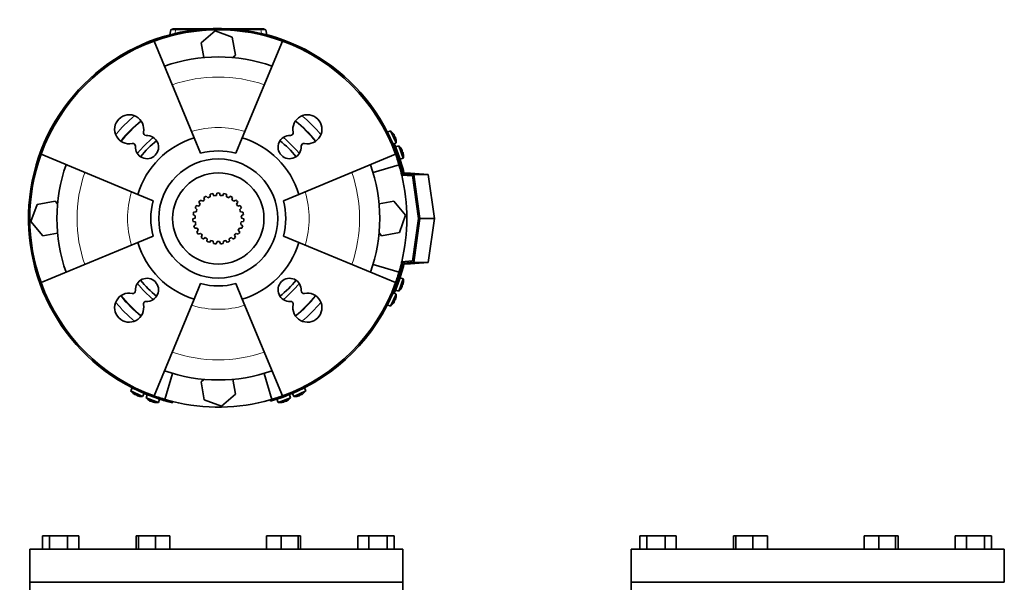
# Model space of a CAD drawing. Header units: millimetres. Extents: x 203 to 976, y -929 to 1223.
# Tile 18 of 18: x 203 to 948, y 798 to 1223. Entities that reach past the tile are written whole.
import ezdxf

# ---------------------------------------------------------------- set-up
doc = ezdxf.new("R2010")
doc.units = ezdxf.units.MM
for name, color, linetype in [('LOW_344-1-', 7, 'Continuous'), ('M5X8_UNI7687', 7, 'Continuous'), ('VSI184-254_GIUNT', 7, 'Continuous'), ('VSI344-454_FILTR', 7, 'Continuous'), ('VSI344-454_FLANG', 7, 'Continuous'), ('VSI344-454_SUPPO', 7, 'Continuous'), ('VSI344-454_TERMI', 7, 'Continuous'), ('VSI344-454_TESTA', 7, 'Continuous')]:
    doc.layers.add(name, color=color, linetype=linetype)

# ---------------------------------------------------------------- blocks, each defined once
blk = doc.blocks.new('SE')
at = {"layer": 'VSI344-454_FLANG', "color": 7, "linetype": 'Continuous', "lineweight": 35}
for p, q in [((220.65, 833.29), (220.65, 823.29)), ((220.65, 833.29), (225.95, 833.29)), ((225.95, 833.29), (225.95, 823.29)), ((225.95, 833.29), (239.69, 833.29)), ((239.69, 833.29), (239.69, 823.29)), ((239.69, 833.29), (248.12, 833.29)), ((248.12, 833.29), (248.12, 823.29)), ((291.4, 833.29), (291.4, 823.29)), ((291.4, 833.29), (293.21, 833.29)), ((293.21, 833.29), (293.21, 823.29)), ((293.21, 833.29), (306.01, 833.29)), ((306.01, 833.29), (306.01, 823.29)), ((306.01, 833.29), (317, 833.29)), ((317, 833.29), (317, 823.29)), ((390.13, 833.29), (390.13, 823.29)), ((390.13, 833.29), (401.12, 833.29)), ((401.12, 833.29), (401.12, 823.29)), ((401.12, 833.29), (413.93, 833.29)), ((413.93, 833.29), (413.93, 823.29)), ((413.93, 833.29), (415.73, 833.29)), ((415.73, 833.29), (415.73, 823.29)), ((459.01, 833.29), (459.01, 823.29)), ((459.01, 833.29), (467.44, 833.29)), ((467.44, 833.29), (467.44, 823.29)), ((467.44, 833.29), (481.18, 833.29)), ((481.18, 833.29), (481.18, 823.29)), ((481.18, 833.29), (486.49, 833.29)), ((486.49, 833.29), (486.49, 823.29)), ((211.07, 823.29), (493.02, 823.29)), ((211.07, 823.29), (211.07, 798.29)), ((493.02, 823.29), (493.02, 798.29)), ((493.02, 798.29), (211.07, 798.29))]:
    blk.add_line(p, q, dxfattribs=at)
at = {"layer": 'VSI344-454_TESTA', "color": 7, "linetype": 'Continuous', "lineweight": 35}
for p, q in [((211.07, 798.29), (493.02, 798.29)), ((211.07, 798.29), (211.07, 783.79)), ((493.02, 783.79), (493.02, 798.29))]:
    blk.add_line(p, q, dxfattribs=at)
blk = doc.blocks.new('SE2')
at = {"layer": 'VSI344-454_FLANG', "color": 7, "linetype": 'Continuous', "lineweight": 35}
for p, q in [((672.34, 833.29), (672.34, 823.29)), ((672.34, 833.29), (677.65, 833.29)), ((677.65, 833.29), (677.65, 823.29)), ((677.65, 833.29), (691.39, 833.29)), ((691.39, 833.29), (691.39, 823.29)), ((691.39, 833.29), (699.82, 833.29)), ((699.82, 833.29), (699.82, 823.29)), ((743.1, 833.29), (743.1, 823.29)), ((743.1, 833.29), (744.9, 833.29)), ((744.9, 833.29), (744.9, 823.29)), ((744.9, 833.29), (757.71, 833.29)), ((757.71, 833.29), (757.71, 823.29)), ((757.71, 833.29), (768.7, 833.29)), ((768.7, 833.29), (768.7, 823.29)), ((841.83, 833.29), (841.83, 823.29)), ((841.83, 833.29), (852.82, 833.29)), ((852.82, 833.29), (852.82, 823.29)), ((852.82, 833.29), (865.62, 833.29)), ((865.62, 833.29), (865.62, 823.29)), ((865.62, 833.29), (867.43, 833.29)), ((867.43, 833.29), (867.43, 823.29)), ((910.71, 833.29), (910.71, 823.29)), ((910.71, 833.29), (919.14, 833.29)), ((919.14, 833.29), (919.14, 823.29)), ((919.14, 833.29), (932.88, 833.29)), ((932.88, 833.29), (932.88, 823.29)), ((932.88, 833.29), (938.18, 833.29)), ((938.18, 833.29), (938.18, 823.29)), ((665.81, 823.29), (665.81, 798.29)), ((665.81, 823.29), (947.76, 823.29)), ((947.76, 798.29), (947.76, 823.29)), ((947.76, 798.29), (665.81, 798.29))]:
    blk.add_line(p, q, dxfattribs=at)
at = {"layer": 'VSI344-454_TESTA', "color": 7, "linetype": 'Continuous', "lineweight": 35}
for q in [(947.76, 798.29), (665.81, 783.79)]:
    blk.add_line((665.81, 798.29), q, dxfattribs=at)
blk = doc.blocks.new('SE4')
at = {"layer": 'LOW_344-1-', "color": 7, "linetype": 'Continuous', "lineweight": 35}
for p, q in [((492.07, 1106.8), (492, 1105.8)), ((492, 1105.8), (500.48, 1105.21)), ((493.07, 1106.73), (492.07, 1106.8)), ((500.48, 1040.98), (492, 1040.39)), ((492, 1040.39), (492.07, 1039.39)), ((492.07, 1039.39), (493.07, 1039.46))]:
    blk.add_line(p, q, dxfattribs=at)
at = {"layer": 'M5X8_UNI7687', "color": 7, "linetype": 'Continuous', "lineweight": 35}
for p, q in [((483.8, 1139.27), (481.51, 1138.27)), ((487.97, 1130.33), (483.8, 1139.27)), ((481.51, 1138.27), (485.74, 1129.21)), ((485.81, 1137.34), (485.82, 1137.36)), ((486.68, 1135.95), (486.5, 1135.85)), ((487.28, 1134.66), (487.09, 1134.59)), ((487.78, 1133.1), (487.81, 1133.1)), ((485.74, 1129.21), (487.97, 1130.33)), ((490.02, 1128.01), (487.64, 1127.22)), ((487.64, 1127.22), (491.06, 1117.82)), ((493.39, 1118.74), (490.02, 1128.01)), ((491.84, 1125.91), (491.86, 1125.93)), ((492.59, 1124.45), (492.4, 1124.36)), ((489.25, 1119.82), (489.25, 1119.82)), ((491.06, 1117.82), (493.39, 1118.74)), ((493.07, 1123.12), (492.88, 1123.06)), ((493.44, 1121.52), (493.46, 1121.51)), ((491.06, 1028.37), (487.64, 1018.97)), ((490.02, 1018.19), (493.39, 1027.45)), ((493.39, 1027.45), (491.06, 1028.37)), ((491.84, 1020.28), (491.86, 1020.26)), ((492.59, 1021.74), (492.4, 1021.83)), ((493.07, 1023.07), (492.88, 1023.13)), ((493.44, 1024.67), (493.46, 1024.68)), ((485.74, 1016.98), (481.51, 1007.92)), ((483.8, 1006.92), (487.97, 1015.86)), ((487.97, 1015.86), (485.74, 1016.98)), ((487.64, 1018.97), (490.02, 1018.19)), ((487.78, 1013.09), (487.81, 1013.09)), ((481.51, 1007.92), (483.8, 1006.92)), ((485.82, 1008.83), (485.81, 1008.85)), ((486.68, 1010.24), (486.5, 1010.34)), ((487.28, 1011.53), (487.09, 1011.6)), ((288.39, 945.15), (287.4, 942.86)), ((287.4, 942.86), (296.33, 938.69)), ((297.45, 940.93), (288.39, 945.15)), ((289.33, 940.86), (289.3, 940.84)), ((290.71, 939.99), (290.81, 940.16)), ((292, 939.39), (292.07, 939.58)), ((293.56, 938.88), (293.56, 938.86)), ((296.33, 938.69), (297.45, 940.93)), ((299.79, 939.96), (299, 937.59)), ((309.19, 936.54), (304.49, 938.25)), ((406.26, 939.57), (397.95, 936.54)), ((408.13, 937.59), (407.35, 939.96)), ((418.74, 945.15), (409.68, 940.93)), ((409.68, 940.93), (410.8, 938.69)), ((410.8, 938.69), (419.74, 942.86)), ((413.58, 938.88), (413.57, 938.86)), ((415.13, 939.39), (415.06, 939.58)), ((416.42, 939.99), (416.32, 940.16)), ((417.81, 940.86), (417.83, 940.84)), ((419.74, 942.86), (418.74, 945.15)), ((299, 937.59), (308.27, 934.21)), ((301.1, 935.76), (301.07, 935.75)), ((302.55, 935.01), (302.64, 935.2)), ((303.89, 934.53), (303.94, 934.72)), ((305.48, 934.16), (305.49, 934.14)), ((308.27, 934.21), (309.19, 936.54)), ((397.95, 936.54), (398.87, 934.21)), ((398.87, 934.21), (408.13, 937.59)), ((401.65, 934.16), (401.64, 934.14)), ((403.25, 934.53), (403.19, 934.72)), ((404.58, 935.01), (404.49, 935.2)), ((406.04, 935.76), (406.06, 935.75))]:
    blk.add_line(p, q, dxfattribs=at)
for centre, radius, start, end in [((478, 1131.12), 10, 38.59162, 54.54136), ((481.9, 1136.25), 0.5, 5.73206, 25), ((478, 1131.12), 10, 355.45864, 11.40838), ((484.44, 1130.81), 0.5, 25, 44.26794), ((483.53, 1120.4), 10, 33.59162, 49.54136), ((489.91, 1119.53), 0.5, 20, 39.20411), ((483.53, 1120.4), 10, 350.45864, 6.40838), ((483.53, 1025.79), 10, 353.59162, 9.54136), ((487.86, 1021.03), 0.5, 340, 359.46265), ((483.53, 1025.79), 10, 310.45864, 326.40838), ((489.91, 1026.66), 0.5, 320.79589, 340), ((484.44, 1015.38), 0.5, 315.73206, 335), ((478, 1015.07), 10, 348.59162, 4.54136), ((481.9, 1009.94), 0.5, 335, 354.26794), ((478, 1015.07), 10, 305.45864, 321.40838), ((295.54, 948.66), 10, 215.45864, 231.40838), ((290.41, 944.76), 0.5, 245, 264.26794), ((295.54, 948.66), 10, 258.59162, 274.54136), ((295.85, 942.23), 0.5, 225.73206, 245), ((411.59, 948.66), 10, 265.45864, 281.40838), ((411.28, 942.23), 0.5, 295, 314.26794), ((416.72, 944.76), 0.5, 275.73206, 295), ((411.59, 948.66), 10, 308.59162, 324.54136), ((306.61, 944.08), 10, 220.45864, 236.40838), ((306.61, 944.08), 10, 263.59162, 279.54136), ((400.53, 944.08), 10, 260.45864, 276.40838), ((399.66, 937.69), 0.5, 290, 309.26794), ((400.53, 944.08), 10, 303.59162, 319.54136)]:
    blk.add_arc(centre, radius, start, end, dxfattribs=at)
for centre, major_axis, ratio, start_param, end_param in [((478.02, 1131.13), (-4.23, 9.06), 0.996195, 4.833518, 4.948078), ((480, 1132.05), (3.91, -8.39), 0.811251, 1.49595, 1.645642), ((478.02, 1131.13), (4.23, -9.06), 0.996195, 1.335108, 1.449667), ((483.54, 1120.4), (-3.42, 9.4), 0.996195, 4.833518, 4.948078), ((485.6, 1121.15), (3.17, -8.7), 0.811251, 1.49595, 1.645642), ((483.54, 1120.4), (3.42, -9.4), 0.996195, 1.335108, 1.449667), ((483.54, 1025.79), (-3.42, -9.4), 0.996195, 1.335108, 1.449667), ((485.6, 1025.04), (-3.17, -8.7), 0.811251, 1.49595, 1.645642), ((483.54, 1025.79), (3.42, 9.4), 0.996195, 4.833518, 4.948078), ((478.02, 1015.06), (4.23, 9.06), 0.996195, 4.833518, 4.948078), ((478.02, 1015.06), (-4.23, -9.06), 0.996195, 1.335108, 1.449667), ((480, 1014.14), (-3.91, -8.39), 0.811251, 1.49595, 1.645642), ((295.54, 948.65), (-9.06, 4.23), 0.996195, 1.335108, 1.449667), ((294.61, 946.66), (-8.39, 3.91), 0.811251, 1.49595, 1.645642), ((295.54, 948.65), (9.06, -4.23), 0.996195, 4.833518, 4.948078), ((411.6, 948.65), (-9.06, -4.23), 0.996195, 1.335108, 1.449667), ((412.53, 946.66), (-8.39, -3.91), 0.811251, 1.49595, 1.645642), ((411.6, 948.65), (9.06, 4.23), 0.996195, 4.833518, 4.948078), ((306.6, 944.06), (-9.4, 3.42), 0.996195, 1.335108, 1.449667), ((305.85, 942), (-8.7, 3.17), 0.811251, 1.49595, 1.645642), ((306.6, 944.06), (9.4, -3.42), 0.996195, 4.833518, 4.948078), ((400.53, 944.06), (-9.4, -3.42), 0.996195, 1.335108, 1.449667), ((401.28, 942), (-8.7, -3.17), 0.811251, 1.49595, 1.645642), ((400.53, 944.06), (9.4, 3.42), 0.996195, 4.833518, 4.948078)]:
    blk.add_ellipse(centre, major_axis=major_axis, ratio=ratio, start_param=start_param, end_param=end_param, dxfattribs=at)
for points in [[(486.68, 1135.95), (486.68, 1135.95), (486.68, 1135.95), (486.68, 1135.96), (486.68, 1135.98), (486.68, 1135.99), (486.67, 1136.01), (486.66, 1136.03), (486.65, 1136.06), (486.64, 1136.09), (486.62, 1136.13), (486.6, 1136.16), (486.58, 1136.2), (486.56, 1136.24), (486.54, 1136.28), (486.52, 1136.31), (486.49, 1136.36), (486.48, 1136.39), (486.47, 1136.4)], [(487.49, 1134.21), (487.48, 1134.23), (487.47, 1134.26), (487.46, 1134.31), (487.44, 1134.35), (487.42, 1134.39), (487.41, 1134.43), (487.39, 1134.47), (487.38, 1134.5), (487.36, 1134.54), (487.35, 1134.57), (487.33, 1134.6), (487.32, 1134.62), (487.31, 1134.63), (487.3, 1134.65), (487.29, 1134.66), (487.28, 1134.66), (487.28, 1134.66), (487.28, 1134.66)], [(492.59, 1124.45), (492.59, 1124.45), (492.59, 1124.45), (492.59, 1124.46), (492.59, 1124.48), (492.59, 1124.49), (492.59, 1124.51), (492.58, 1124.54), (492.57, 1124.57), (492.56, 1124.6), (492.55, 1124.63), (492.53, 1124.67), (492.52, 1124.71), (492.5, 1124.75), (492.48, 1124.79), (492.46, 1124.83), (492.44, 1124.87), (492.43, 1124.9), (492.42, 1124.92)], [(493.24, 1122.65), (493.24, 1122.66), (493.23, 1122.7), (493.22, 1122.74), (493.21, 1122.79), (493.2, 1122.83), (493.18, 1122.87), (493.17, 1122.91), (493.16, 1122.95), (493.15, 1122.99), (493.14, 1123.02), (493.12, 1123.04), (493.11, 1123.07), (493.1, 1123.09), (493.1, 1123.1), (493.09, 1123.11), (493.08, 1123.12), (493.08, 1123.12), (493.07, 1123.12)], [(492.42, 1021.27), (492.43, 1021.29), (492.44, 1021.32), (492.46, 1021.36), (492.48, 1021.4), (492.5, 1021.44), (492.52, 1021.48), (492.53, 1021.52), (492.55, 1021.56), (492.56, 1021.59), (492.57, 1021.63), (492.58, 1021.65), (492.59, 1021.68), (492.59, 1021.7), (492.59, 1021.71), (492.59, 1021.73), (492.59, 1021.74), (492.59, 1021.74), (492.59, 1021.74)], [(493.07, 1023.07), (493.08, 1023.07), (493.08, 1023.07), (493.09, 1023.08), (493.1, 1023.09), (493.1, 1023.1), (493.11, 1023.12), (493.12, 1023.15), (493.14, 1023.17), (493.15, 1023.2), (493.16, 1023.24), (493.17, 1023.28), (493.18, 1023.32), (493.2, 1023.36), (493.21, 1023.4), (493.22, 1023.45), (493.23, 1023.49), (493.24, 1023.53), (493.24, 1023.54)], [(486.47, 1009.79), (486.48, 1009.81), (486.49, 1009.83), (486.52, 1009.88), (486.54, 1009.92), (486.56, 1009.95), (486.58, 1009.99), (486.6, 1010.03), (486.62, 1010.06), (486.64, 1010.1), (486.65, 1010.13), (486.66, 1010.16), (486.67, 1010.18), (486.68, 1010.2), (486.68, 1010.22), (486.68, 1010.23), (486.68, 1010.24), (486.68, 1010.24), (486.68, 1010.24)], [(487.28, 1011.53), (487.28, 1011.53), (487.28, 1011.53), (487.29, 1011.53), (487.3, 1011.54), (487.31, 1011.56), (487.32, 1011.57), (487.33, 1011.6), (487.35, 1011.62), (487.36, 1011.65), (487.38, 1011.69), (487.39, 1011.72), (487.41, 1011.76), (487.42, 1011.8), (487.44, 1011.84), (487.46, 1011.89), (487.47, 1011.93), (487.48, 1011.96), (487.49, 1011.98)], [(290.26, 940.2), (290.28, 940.19), (290.31, 940.17), (290.35, 940.14), (290.39, 940.12), (290.43, 940.1), (290.46, 940.08), (290.5, 940.06), (290.54, 940.04), (290.57, 940.03), (290.6, 940.01), (290.63, 940), (290.65, 939.99), (290.67, 939.99), (290.69, 939.98), (290.7, 939.98), (290.71, 939.98), (290.71, 939.98), (290.71, 939.99)], [(292, 939.39), (292, 939.38), (292, 939.38), (292.01, 939.37), (292.01, 939.36), (292.03, 939.35), (292.04, 939.34), (292.07, 939.33), (292.09, 939.32), (292.12, 939.3), (292.16, 939.29), (292.19, 939.27), (292.23, 939.25), (292.27, 939.24), (292.31, 939.22), (292.36, 939.21), (292.4, 939.19), (292.44, 939.18), (292.45, 939.17)], [(414.68, 939.17), (414.7, 939.18), (414.73, 939.19), (414.78, 939.21), (414.82, 939.22), (414.86, 939.24), (414.9, 939.25), (414.94, 939.27), (414.98, 939.29), (415.01, 939.3), (415.04, 939.32), (415.07, 939.33), (415.09, 939.34), (415.11, 939.35), (415.12, 939.36), (415.13, 939.37), (415.13, 939.38), (415.13, 939.38), (415.13, 939.39)], [(416.42, 939.99), (416.42, 939.98), (416.43, 939.98), (416.43, 939.98), (416.45, 939.98), (416.46, 939.99), (416.48, 939.99), (416.51, 940), (416.53, 940.01), (416.56, 940.03), (416.6, 940.04), (416.63, 940.06), (416.67, 940.08), (416.71, 940.1), (416.75, 940.12), (416.79, 940.14), (416.83, 940.17), (416.86, 940.19), (416.87, 940.2)], [(302.09, 935.18), (302.1, 935.18), (302.13, 935.16), (302.18, 935.14), (302.22, 935.12), (302.26, 935.1), (302.3, 935.09), (302.33, 935.07), (302.37, 935.05), (302.41, 935.04), (302.44, 935.03), (302.47, 935.02), (302.49, 935.01), (302.51, 935.01), (302.53, 935.01), (302.54, 935.01), (302.55, 935.01), (302.55, 935.01), (302.55, 935.01)], [(303.89, 934.53), (303.89, 934.53), (303.89, 934.52), (303.89, 934.51), (303.9, 934.51), (303.92, 934.5), (303.94, 934.49), (303.96, 934.48), (303.99, 934.47), (304.02, 934.45), (304.05, 934.44), (304.09, 934.43), (304.13, 934.42), (304.17, 934.41), (304.22, 934.39), (304.26, 934.38), (304.31, 934.37), (304.34, 934.36), (304.36, 934.36)], [(402.78, 934.36), (402.79, 934.36), (402.83, 934.37), (402.87, 934.38), (402.92, 934.39), (402.96, 934.41), (403, 934.42), (403.04, 934.43), (403.08, 934.44), (403.12, 934.45), (403.15, 934.47), (403.17, 934.48), (403.2, 934.49), (403.22, 934.5), (403.23, 934.51), (403.24, 934.51), (403.25, 934.52), (403.25, 934.53), (403.25, 934.53)], [(404.58, 935.01), (404.58, 935.01), (404.58, 935.01), (404.59, 935.01), (404.61, 935.01), (404.62, 935.01), (404.64, 935.01), (404.67, 935.02), (404.69, 935.03), (404.73, 935.04), (404.76, 935.05), (404.8, 935.07), (404.84, 935.09), (404.88, 935.1), (404.92, 935.12), (404.96, 935.14), (405, 935.16), (405.03, 935.18), (405.05, 935.18)]]:
    blk.add_open_spline(points, degree=3, dxfattribs=at)
at = {"layer": 'VSI184-254_GIUNT', "color": 7, "linetype": 'Continuous', "lineweight": 35}
for p, q in [((341.83, 1086.07), (340.19, 1086.94)), ((342.73, 1089.01), (343.25, 1087.23)), ((345.76, 1088.76), (344.42, 1090.04)), ((347.43, 1091.34), (347.45, 1089.49)), ((350.28, 1090.28), (349.33, 1091.87)), ((352.58, 1092.32), (352.1, 1090.53)), ((355.04, 1090.53), (354.56, 1092.32)), ((357.8, 1091.87), (356.86, 1090.28)), ((359.69, 1089.49), (359.71, 1091.34)), ((362.71, 1090.04), (361.37, 1088.76)), ((363.88, 1087.23), (364.4, 1089.01)), ((366.94, 1086.94), (365.31, 1086.07)), ((336.04, 1081.06), (337.41, 1079.81)), ((338.76, 1082.42), (336.95, 1082.82)), ((338.84, 1085.49), (339.82, 1083.92)), ((367.31, 1083.92), (368.29, 1085.49)), ((370.18, 1082.82), (368.37, 1082.42)), ((369.73, 1079.81), (371.09, 1081.06)), ((336.07, 1073.37), (334.32, 1072.77)), ((334.54, 1076.04), (336.19, 1075.2)), ((336.79, 1078.08), (334.95, 1077.98)), ((372.19, 1077.98), (370.34, 1078.08)), ((370.94, 1075.2), (372.59, 1076.04)), ((372.81, 1072.77), (371.06, 1073.37)), ((334.45, 1070.8), (336.27, 1070.44)), ((336.64, 1068.64), (335.12, 1067.59)), ((335.78, 1065.72), (337.63, 1065.87)), ((369.51, 1065.87), (371.35, 1065.72)), ((372.01, 1067.59), (370.49, 1068.64)), ((370.86, 1070.44), (372.68, 1070.8)), ((338.47, 1064.24), (337.29, 1062.82)), ((338.43, 1061.2), (340.17, 1061.84)), ((341.42, 1060.5), (340.67, 1058.81)), ((342.2, 1057.56), (343.7, 1058.64)), ((345.27, 1057.69), (345, 1055.86)), ((362.13, 1055.86), (361.86, 1057.69)), ((363.43, 1058.64), (364.93, 1057.56)), ((366.47, 1058.81), (365.71, 1060.5)), ((366.97, 1061.84), (368.7, 1061.2)), ((369.84, 1062.82), (368.66, 1064.24)), ((346.82, 1055.07), (347.97, 1056.52)), ((349.74, 1056.02), (349.97, 1054.18)), ((351.93, 1053.91), (352.65, 1055.62)), ((354.49, 1055.62), (355.2, 1053.91)), ((357.17, 1054.18), (357.4, 1056.02)), ((359.17, 1056.52), (360.32, 1055.07))]:
    blk.add_line(p, q, dxfattribs=at)
blk.add_circle((353.57, 1073.1), 34.5, dxfattribs=at)
for radius, start, end in [(19.25, 134.0076, 139.9056), (17.5, 126.11959, 132.14141), (19.25, 118.3554, 124.2534), (17.5, 110.46739, 116.48921), (19.25, 102.7032, 108.6012), (17.5, 94.81519, 100.83701), (19.25, 87.051, 92.949), (17.5, 79.16299, 85.18481), (19.25, 71.3988, 77.2968), (17.5, 63.51079, 69.53261), (19.25, 55.7466, 61.6446), (17.5, 47.85859, 53.88041), (19.25, 40.0944, 45.9924), (19.25, 149.6598, 155.5578), (17.5, 157.42399, 163.44581), (17.5, 141.77179, 147.79361), (17.5, 32.20639, 38.22821), (17.5, 16.55419, 22.57601), (19.25, 24.4422, 30.3402), (19.25, 180.9642, 186.8622), (19.25, 165.312, 171.21), (17.5, 173.07619, 179.09801), (17.5, 0.90199, 6.92381), (19.25, 8.79, 14.688), (19.25, 353.1378, 359.0358), (19.25, 196.6158, 202.5138), (17.5, 188.72839, 194.74961), (17.5, 204.37999, 210.40181), (17.5, 329.59759, 335.61941), (17.5, 345.24979, 351.27161), (19.25, 337.4856, 343.3836), (19.25, 212.268, 218.166), (17.5, 220.03219, 226.05401), (19.25, 227.9202, 233.8182), (17.5, 235.68439, 241.70621), (17.5, 298.29319, 304.31501), (19.25, 306.1812, 312.0792), (17.5, 313.94539, 319.96721), (19.25, 321.8334, 327.7314), (19.25, 243.5724, 249.4704), (17.5, 251.33659, 257.35841), (19.25, 259.2246, 265.1226), (17.5, 266.98879, 273.01061), (19.25, 274.8768, 280.7748), (17.5, 282.64099, 288.66281), (19.25, 290.529, 296.427)]:
    blk.add_arc((353.57, 1073.1), radius, start, end, dxfattribs=at)
at = {"layer": 'VSI344-454_FILTR', "color": 4, "linetype": 'Continuous', "lineweight": 9}
for p, q in [((487.93, 1120.56), (488.88, 1120.87)), ((491.33, 1113.26), (490.38, 1112.95)), ((490.81, 1111.44), (491.78, 1111.68)), ((490.65, 1030.67), (489.69, 1030.94)), ((487.13, 1020.62), (486.19, 1020.97)), ((488.27, 1026.6), (489.21, 1026.25)), ((305.79, 937.78), (306.1, 938.73)), ((400.41, 937.46), (400.06, 938.39)), ((405.69, 940.47), (406.04, 939.53)), ((313.72, 936.28), (313.4, 935.33)), ((314.98, 934.88), (315.23, 935.85)), ((395.72, 936.97), (396, 936.01))]:
    blk.add_line(p, q, dxfattribs=at)
at = {"layer": 'VSI344-454_FILTR', "color": 7, "linetype": 'Continuous', "lineweight": 35}
for p, q in [((488.9, 1117.72), (489.85, 1118.03)), ((491.83, 1107.57), (492.8, 1107.81)), ((491.51, 1033.54), (490.55, 1033.82)), ((488.2, 1023.43), (487.26, 1023.77)), ((402.89, 939.4), (403.23, 938.46)), ((308.63, 936.81), (308.94, 937.76)), ((318.85, 933.86), (319.09, 934.83)), ((392.85, 936.12), (393.12, 935.15))]:
    blk.add_line(p, q, dxfattribs=at)
for radius, start, end in [(143.5, 19.44791, 250.55209), (142.5, 70.1144, 109.8856), (142.5, 160.1144, 199.8856), (142.5, 19.45632, 19.8856), (142.5, 18.25, 19.45632), (143.5, 18.25, 19.44791), (142.5, 16.23921, 18.25), (143.5, 16.25323, 18.25), (142.5, 15.60851, 16.23921), (142.5, 14, 15.60851), (143.5, 14, 15.5973), (142.5, 340.95632, 342.79368), (142.5, 342.79368, 344), (143.5, 342.80209, 344), (143.5, 291.44791, 338.55209), (142.5, 338.54368, 339.75), (143.5, 338.55209, 339.75), (142.5, 339.75, 340.95632), (143.5, 339.75, 340.94791), (142.5, 250.1144, 250.54368), (142.5, 250.54368, 251.75), (142.5, 287.20632, 289.04368), (142.5, 289.04368, 290.25), (143.5, 289.05209, 290.25), (142.5, 290.25, 291.45632), (143.5, 290.25, 291.44791), (143.5, 250.55209, 251.75), (143.5, 251.75, 253.74677), (142.5, 251.75, 253.76079), (143.5, 253.74677, 254.4027), (142.5, 253.76079, 254.39149), (143.5, 254.4027, 256), (142.5, 254.39149, 256), (142.5, 286, 287.20632), (143.5, 286, 287.19791), (143.5, 287.19791, 289.05209)]:
    blk.add_arc((353.57, 1073.1), radius, start, end, dxfattribs=at)
at = {"layer": 'VSI344-454_SUPPO', "color": 7, "linetype": 'Continuous', "lineweight": 35}
for p, q in [((340.55, 1205.83), (351.16, 1214.74)), ((351.16, 1214.74), (364.18, 1210)), ((305.1, 1207.1), (335.4, 1133.94)), ((342.53, 1194.59), (340.55, 1205.83)), ((364.18, 1210), (366.59, 1196.36)), ((402.04, 1207.1), (371.73, 1133.94)), ((366.59, 1196.36), (364.5, 1194.6)), ((340.21, 1122.32), (335.4, 1133.94)), ((366.92, 1122.32), (371.73, 1133.94)), ((219.56, 1121.57), (292.72, 1091.26)), ((487.57, 1121.57), (414.41, 1091.26)), ((470.54, 1107.75), (490.2, 1113.57)), ((304.35, 1086.45), (292.72, 1091.26)), ((402.79, 1086.45), (414.41, 1091.26)), ((211.92, 1070.69), (216.66, 1083.71)), ((216.66, 1083.71), (230.31, 1086.12)), ((230.31, 1086.12), (232.06, 1084.03)), ((475.07, 1084.13), (486.31, 1086.12)), ((486.31, 1086.12), (495.21, 1075.5)), ((495.21, 1075.5), (490.47, 1062.48)), ((220.83, 1060.07), (211.92, 1070.69)), ((232.07, 1062.06), (220.83, 1060.07)), ((304.35, 1059.74), (292.72, 1054.93)), ((402.79, 1059.74), (414.41, 1054.93)), ((476.83, 1060.07), (475.08, 1062.16)), ((490.47, 1062.48), (476.83, 1060.07)), ((219.56, 1024.62), (292.72, 1054.93)), ((487.57, 1024.62), (414.41, 1054.93)), ((470.54, 1038.45), (490.2, 1032.62)), ((340.21, 1023.87), (335.4, 1012.25)), ((366.92, 1023.87), (371.73, 1012.25)), ((305.1, 939.09), (335.4, 1012.25)), ((402.04, 939.09), (371.73, 1012.25)), ((313.09, 936.46), (318.92, 956.12)), ((388.22, 956.12), (394.04, 936.46)), ((340.55, 949.83), (342.63, 951.59)), ((342.95, 936.19), (340.55, 949.83)), ((364.61, 951.6), (366.59, 940.36)), ((366.59, 940.36), (355.97, 931.45)), ((355.97, 931.45), (342.95, 936.19))]:
    blk.add_line(p, q, dxfattribs=at)
for centre, radius, start, end in [((353.57, 1073.1), 142.5, 109.8856, 160.1144), ((353.57, 1073.1), 142.5, 19.8856, 70.1144), ((353.57, 1073.1), 122, 70.55409, 109.44591), ((286.21, 1140.45), 11, 347.9714, 282.0286), ((420.92, 1140.45), 11, 257.9714, 192.0286), ((299.65, 1127.01), 8.75, 176.15718, 93.84282), ((353.57, 1073.1), 63.5, 106.62479, 163.37521), ((353.57, 1073.1), 75, 128.43492, 141.56508), ((298.93, 1137.74), 2, 167.9714, 273.84282), ((353.57, 1073.1), 63.5, 16.62479, 73.37521), ((407.48, 1127.01), 8.75, 86.15718, 3.84282), ((353.57, 1073.1), 75, 38.43492, 51.56508), ((408.2, 1137.74), 2, 266.15718, 12.0286), ((288.92, 1127.73), 2, 356.15718, 102.0286), ((353.57, 1073.1), 51, 74.82232, 105.17768), ((418.21, 1127.73), 2, 77.9714, 183.84282), ((353.57, 1073.1), 45, 0, 180), ((353.57, 1073.1), 122, 160.55409, 199.44591), ((353.57, 1073.1), 122, 340.55409, 19.44591), ((353.57, 1073.1), 142.5, 13.61852, 14.06127), ((353.57, 1073.1), 142.5, 0, 13.26226), ((353.57, 1073.1), 51, 164.82232, 195.17768), ((353.57, 1073.1), 51, 344.82232, 15.17768), ((353.57, 1073.1), 45, 180, 0), ((353.57, 1073.1), 142.5, 346.73774, 0), ((353.57, 1073.1), 63.5, 196.62479, 253.37521), ((353.57, 1073.1), 63.5, 286.62479, 343.37521), ((353.57, 1073.1), 142.5, 344, 346.38148), ((299.65, 1019.18), 8.75, 266.15718, 183.84282), ((407.48, 1019.18), 8.75, 356.15718, 273.84282), ((353.57, 1073.1), 142.5, 340.1144, 343.5), ((353.57, 1073.1), 142.5, 199.8856, 250.1144), ((353.57, 1073.1), 75, 218.43492, 231.56508), ((353.57, 1073.1), 51, 254.82232, 285.17768), ((353.57, 1073.1), 75, 308.43492, 321.56508), ((353.57, 1073.1), 142.5, 289.8856, 340.1144), ((286.21, 1005.74), 11, 77.9714, 12.0286), ((288.92, 1018.46), 2, 257.9714, 3.84282), ((420.92, 1005.74), 11, 167.9714, 102.0286), ((418.21, 1018.46), 2, 176.15718, 282.0286), ((298.93, 1008.45), 2, 86.15718, 192.0286), ((408.2, 1008.45), 2, 347.9714, 93.84282), ((353.57, 1073.1), 122, 250.55409, 289.44591), ((353.57, 1073.1), 142.5, 286.5, 289.8856), ((353.57, 1073.1), 142.5, 255.91968, 286)]:
    blk.add_arc(centre, radius, start, end, dxfattribs=at)
at = {"layer": 'VSI344-454_SUPPO', "color": 4, "linetype": 'Continuous', "lineweight": 9}
for radius, start, end in [(106.8, 70.9891, 109.0109), (100.1, 129.20287, 140.79713), (94.12, 128.37513, 141.62487), (93.66, 128.39356, 141.60644), (93.66, 38.39356, 51.60644), (94.12, 38.37513, 51.62487), (100.1, 39.20287, 50.79713), (68.63, 72.93496, 107.06504), (78.44, 128.72111, 141.27889), (78.44, 38.72111, 51.27889), (106.8, 160.9891, 199.0109), (106.8, 340.9891, 19.0109), (68.63, 162.93496, 197.06504), (68.63, 342.93496, 17.06504), (78.44, 218.72111, 231.27889), (78.44, 308.72111, 321.27889), (94.12, 218.37513, 231.62487), (93.66, 218.39356, 231.60644), (93.66, 308.39356, 321.60644), (94.12, 308.37513, 321.62487), (100.1, 219.20287, 230.79713), (68.63, 252.93496, 287.06504), (100.1, 309.20287, 320.79713), (106.8, 250.9891, 289.0109)]:
    blk.add_arc((353.57, 1073.1), radius, start, end, dxfattribs=at)
at = {"layer": 'VSI344-454_TERMI', "color": 7, "linetype": 'Continuous', "lineweight": 35}
for p, q in [((486.77, 1129.1), (485.85, 1128.71)), ((493.07, 1106.73), (498.99, 1106.32)), ((493.87, 1107.68), (498.99, 1107.32)), ((498.99, 1107.32), (512.33, 1106.39)), ((498.99, 1106.55), (498.99, 1107.32)), ((498.99, 1105.55), (498.99, 1106.55)), ((501.33, 1106.39), (498.99, 1106.55)), ((498.99, 1105.55), (500.45, 1105.45)), ((500.45, 1105.45), (504.99, 1073.1)), ((506, 1073.1), (501.33, 1106.39)), ((512.33, 1106.39), (501.33, 1106.39)), ((512.33, 1106.39), (517.01, 1073.1)), ((504.99, 1073.1), (500.45, 1040.74)), ((501.33, 1039.8), (506, 1073.1)), ((517.01, 1073.1), (506, 1073.1)), ((517.01, 1073.1), (512.33, 1039.8)), ((493.07, 1039.46), (498.99, 1039.87)), ((493.87, 1038.51), (498.99, 1038.87)), ((500.45, 1040.74), (498.99, 1040.64)), ((498.99, 1039.64), (498.99, 1040.64)), ((512.33, 1039.8), (498.99, 1038.87)), ((498.99, 1039.64), (501.33, 1039.8)), ((498.99, 1039.64), (498.99, 1038.87)), ((512.33, 1039.8), (501.33, 1039.8)), ((485.85, 1017.48), (486.77, 1017.1))]:
    blk.add_line(p, q, dxfattribs=at)
at = {"layer": 'VSI344-454_TERMI', "color": 4, "linetype": 'Continuous', "lineweight": 9}
for p, q in [((490, 1120.69), (489.08, 1120.3)), ((489.08, 1025.89), (490, 1025.5))]:
    blk.add_line(p, q, dxfattribs=at)
at = {"layer": 'VSI344-454_TERMI', "color": 7, "linetype": 'Continuous', "lineweight": 35}
for radius, start, end in [(143.5, 20.58632, 22.80172), (144.5, 19.23081, 22.80172), (143.5, 19.2059, 19.57039), (143.5, 13.55654, 18.1739), (144.5, 13.8472, 19.23081), (143.5, 340.7941, 346.44346), (144.5, 340.76919, 346.1528), (143.5, 337.19828, 338.69045), (144.5, 337.19828, 340.76919), (143.5, 339.42536, 340.7941)]:
    blk.add_arc((353.57, 1073.1), radius, start, end, dxfattribs=at)
at = {"layer": 'VSI344-454_TESTA', "color": 7, "linetype": 'Continuous', "lineweight": 35}
for p, q in [((317.57, 1215.48), (316.89, 1211.83)), ((318.57, 1215.79), (318.57, 1215.96)), ((318.57, 1215.79), (318.84, 1215.83)), ((321.39, 1215.95), (339.98, 1215.95)), ((321.57, 1216.33), (344.78, 1216.33)), ((362.36, 1216.33), (385.57, 1216.33)), ((367.16, 1215.95), (385.75, 1215.95)), ((388.29, 1215.83), (388.57, 1215.79)), ((388.57, 1215.96), (388.57, 1215.79)), ((390.24, 1211.83), (389.57, 1215.48))]:
    blk.add_line(p, q, dxfattribs=at)
at = {"layer": 'VSI344-454_TESTA', "color": 4, "linetype": 'Continuous', "lineweight": 9}
for p, q in [((320.8, 1212.8), (321.39, 1215.95)), ((321.57, 1216.33), (321.57, 1215.95)), ((385.57, 1215.95), (385.57, 1216.33)), ((385.75, 1215.95), (386.33, 1212.8))]:
    blk.add_line(p, q, dxfattribs=at)
at = {"layer": 'VSI344-454_TESTA', "color": 7, "linetype": 'Continuous', "lineweight": 35}
for centre, radius, start, end in [((321.19, 1193.02), 22.93, 89.50698, 95.87825), ((385.94, 1192.98), 22.97, 84.13206, 90.4914)]:
    blk.add_arc(centre, radius, start, end, dxfattribs=at)
for centre, start_param, end_param in [((321.57, 1215.96), 4.712389, 6.283185), ((385.57, 1215.96), 3.141593, 4.712389)]:
    blk.add_ellipse(centre, major_axis=(-3, 0), ratio=0.121869, start_param=start_param, end_param=end_param, dxfattribs=at)
for points in [[(317.57, 1215.46), (317.57, 1215.66), (318.57, 1215.79)], [(388.57, 1215.79), (389.57, 1215.66), (389.57, 1215.46)]]:
    blk.add_open_spline(points, degree=2, dxfattribs=at)

msp = doc.modelspace()

# ---------------------------------------------------------------- block references
for name in ['SE4', 'SE', 'SE2']:
    msp.add_blockref(name, (0, 0))

doc.saveas('drawing.dxf')
